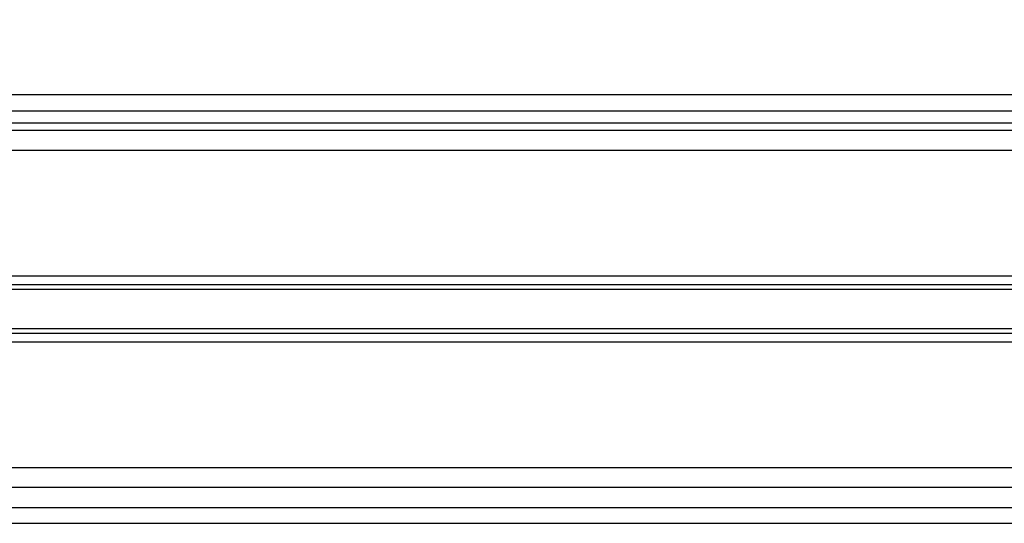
# Model space of a CAD drawing. Header units: millimetres. Extents: x 0 to 420, y 0 to 297.
# Tile 98 of 163: x 171.59 to 175.05, y 225.89 to 227.66. Entities that reach past the tile are written whole.
import ezdxf

# ---------------------------------------------------------------- set-up
doc = ezdxf.new("R2010")
doc.units = ezdxf.units.MM
doc.layers.add('QUOTE', color=174, linetype='Continuous')
doc.styles.add('SLDTEXTSTYLE3', font='TXT', dxfattribs={"width": 0.75})
doc.dimstyles.new('SLDDIMSTYLE0', dxfattribs={"dimtxt": 3, "dimasz": 3, "dimexe": 0, "dimexo": 0.0625, "dimgap": 0.75, "dimtad": 1, "dimlfac": 35.88954, "dimrnd": 1e-09, "dimzin": 12, "dimdsep": 46, "dimtxsty": 'SLDTEXTSTYLE3', "dimsah": 1, "dimcen": 0.09, "dimadec": 0, "dimazin": 3, "dimtfac": 1, "dimtdec": 3, "dimtofl": 0, "dimtmove": 0, "dimatfit": 3, "dimfxl": 0, "dimfrac": 2, "dimtolj": 1, "dimtzin": 12, "dimarcsym": 0})

# ---------------------------------------------------------------- blocks, each defined once
blk = doc.blocks.new('_D')
at = {"layer": 'QUOTE'}
for p, q in [((56.4102, 228.6421), (56.4102, 231.6864)), ((223.5898, 228.6421), (223.5898, 231.6864)), ((223.5898, 229.6864), (56.4102, 229.6864))]:
    blk.add_line(p, q, dxfattribs=at)
for points in [[(56.4102, 229.6864), (59.4102, 229.1864), (59.4102, 230.1864)], [(223.5898, 229.6864), (220.5898, 230.1864), (220.5898, 229.1864)]]:
    blk.add_solid(points, dxfattribs=at)
at = {"layer": 'QUOTE', "insert": (135.5667, 233.5536), "char_height": 3, "attachment_point": 1, "style": 'SLDTEXTSTYLE3'}
blk.add_mtext('6000', dxfattribs=at)

msp = doc.modelspace()

# ---------------------------------------------------------------- linework, layer by layer
at = {"color": 7, "linetype": 'Continuous', "lineweight": 25}
for p, q in [((212.77887, 227.39439), (164.74259, 227.39439)), ((167.86327, 227.33867), (212.77887, 227.33867)), ((167.86327, 227.29687), (212.77887, 227.29687)), ((212.77887, 227.26901), (164.74259, 227.26901)), ((176.99037, 227.19935), (164.74259, 227.19935)), ((176.79546, 226.75772), (164.74259, 226.75772)), ((176.78994, 226.72751), (167.34295, 226.72751)), ((176.78701, 226.71152), (167.36087, 226.71152)), ((176.78005, 226.57265), (167.36087, 226.57265)), ((176.78083, 226.55666), (167.34295, 226.55666)), ((176.7823, 226.52645), (164.74259, 226.52645)), ((176.85557, 226.08482), (164.70079, 226.08482)), ((176.8748, 226.01516), (148.08035, 226.01516)), ((148.08035, 225.9455), (176.89266, 225.9455)), ((148.08035, 225.88978), (176.9089, 225.88978))]:
    msp.add_line(p, q, dxfattribs=at)

# ---------------------------------------------------------------- dimensions: what is measured, and where the dimension line sits
at = {"layer": 'QUOTE'}
dim = msp.add_linear_dim(base=(56.41018, 229.68637), p1=(223.58982, 226.64209), p2=(56.41018, 226.64209), dimstyle='SLDDIMSTYLE0', dxfattribs=at)
dim.commit()
dim.dimension.update_dxf_attribs({"geometry": '_D', "text_midpoint": (140, 229.68637), "dimtype": 160})

doc.saveas('drawing.dxf')
